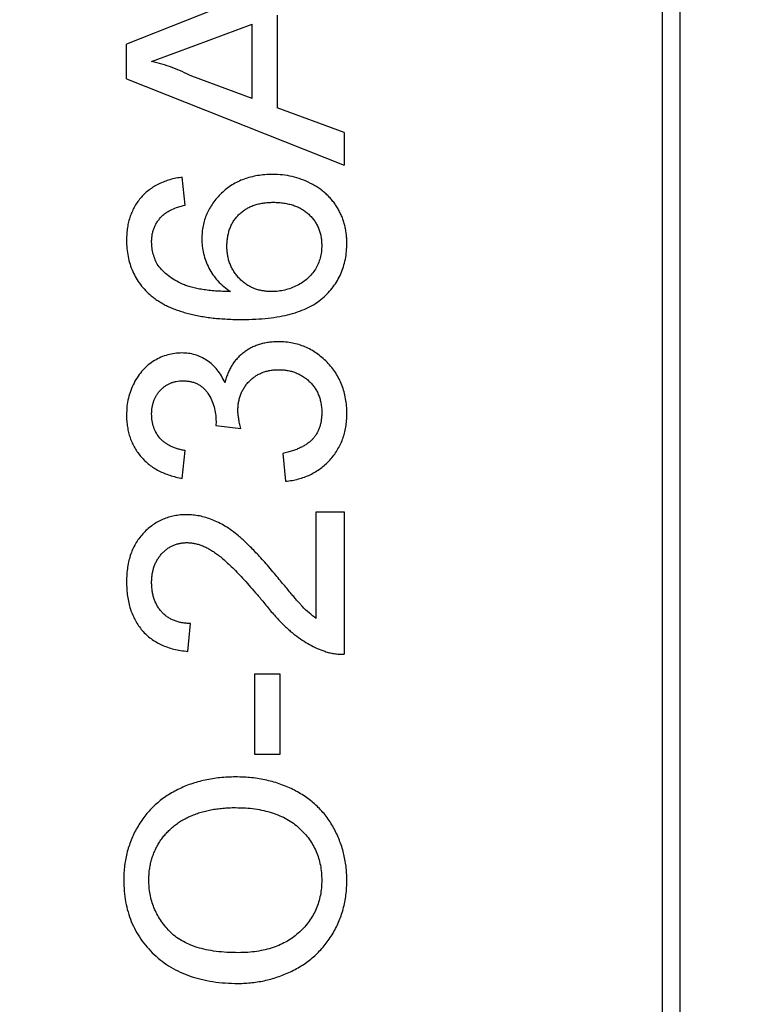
# Model space of a CAD drawing. Header units: millimetres. Extents: x 525 to 788, y 277 to 384.
# Tile 115 of 130: x 753.883 to 754.733, y 320.073 to 321.204. Entities that reach past the tile are written whole.
import ezdxf

# ---------------------------------------------------------------- set-up
doc = ezdxf.new("R2010")
doc.units = ezdxf.units.MM
doc.header["$LTSCALE"] = 5
doc.header["$PDMODE"] = 3
doc.header["$PDSIZE"] = 0.3125
doc.layers.get('0').update_dxf_attribs({"linetype": 'CONTINUOUS'})
doc.layers.get('Defpoints').update_dxf_attribs({"linetype": 'CONTINUOUS'})
doc.layers.add('dim', color=6, linetype='CONTINUOUS', lineweight=9)
doc.styles.add('Verdana', font='verdana.ttf', dxfattribs={"height": 3})
doc.dimstyles.new('aaaaaaaa 3.0', dxfattribs={"dimtxt": 3, "dimasz": 2.5, "dimexe": 1.25, "dimexo": 0.625, "dimtad": 1, "dimzin": 9, "dimdsep": 46, "dimtxsty": 'Verdana', "dimcen": 0, "dimazin": 0, "dimtfac": 1, "dimtofl": 0, "dimtmove": 0, "dimatfit": 3, "dimfxl": 1, "dimlwd": 25, "dimlwe": 25, "dimarcsym": 0})

# ---------------------------------------------------------------- blocks, each defined once
blk = doc.blocks.new('*D55')
at = {"layer": 'Defpoints', "color": 0}
for p in [(767.5081, 331.9082), (697.2861, 316.9379)]:
    blk.add_point(p, dxfattribs=at)
at = {"layer": 'dim', "color": 0, "lineweight": 25}
blk.add_line((785.4949, 335.7427), (769.9532, 332.4294), dxfattribs=at)
at = {"layer": 'dim', "color": 0}
blk.add_solid([(769.8663, 332.8369), (770.04, 332.0219), (767.5081, 331.9082)], dxfattribs=at)
at = {"layer": 'dim', "color": 0, "insert": (778.4472, 336.689), "char_height": 3, "attachment_point": 5, "rotation": 12.0345, "style": 'Verdana'}
blk.add_mtext('∅71.8', dxfattribs=at)

msp = doc.modelspace()

# ---------------------------------------------------------------- linework, layer by layer
at = {"linetype": 'Continuous'}
for p, q in [((754.622, 319.2155), (754.622, 322.0326)), ((754.6417, 322.0129), (754.6417, 319.2352)), ((754.2465, 321.2715), (754.0059, 321.176)), ((754.179, 321.2094), (754.179, 321.1029)), ((754.0845, 321.1745), (754.1502, 321.1988)), ((754.1502, 321.1135), (754.1502, 321.1988)), ((754.0059, 321.1363), (754.0059, 321.176)), ((754.0348, 321.1561), (754.0845, 321.1745)), ((754.0059, 321.1363), (754.2559, 321.037)), ((754.1502, 321.1135), (754.0809, 321.1391)), ((754.2559, 321.0744), (754.179, 321.1029)), ((754.2559, 321.0744), (754.2559, 321.037)), ((754.0732, 320.9911), (754.07, 321.0231)), ((754.1088, 320.7423), (754.1085, 320.7377)), ((754.1085, 320.7377), (754.1373, 320.7344)), ((754.07, 320.677), (754.0732, 320.709)), ((754.1854, 320.7058), (754.1886, 320.6738)), ((754.2239, 320.6385), (754.2559, 320.6385)), ((754.2239, 320.5162), (754.2239, 320.6385)), ((754.2559, 320.6385), (754.2559, 320.4751)), ((754.0764, 320.4783), (754.0796, 320.5103)), ((754.1534, 320.4526), (754.1822, 320.4526)), ((754.1534, 320.3597), (754.1534, 320.4526)), ((754.1822, 320.4526), (754.1822, 320.3597)), ((754.1822, 320.3597), (754.1534, 320.3597))]:
    msp.add_line(p, q, dxfattribs=at)
msp.add_arc((732.3971, 324.423), 35.9, 323.58286, 216.35846, dxfattribs=at)
for points, knots in [([(754.0809, 321.1391), (754.0772, 321.1409), (754.0698, 321.1447), (754.0583, 321.1493), (754.0467, 321.1533), (754.0387, 321.1552), (754.0348, 321.1561)], [0, 0, 0, 0, 0.253641, 0.504392, 0.752706, 1, 1, 1, 1]), ([(754.07, 321.0231), (754.0676, 321.0228), (754.0628, 321.0221), (754.0559, 321.0204), (754.0494, 321.0182), (754.0433, 321.0156), (754.0375, 321.0125), (754.0322, 321.0089), (754.0273, 321.0048), (754.0229, 321.0002), (754.0189, 320.9953), (754.0154, 320.9899), (754.0125, 320.9842), (754.0101, 320.9783), (754.0082, 320.9719), (754.0069, 320.9652), (754.0061, 320.9582), (754.006, 320.9534), (754.0059, 320.951)], [0, 0, 0, 0, 0.069378, 0.13591, 0.19967, 0.262041, 0.322478, 0.382562, 0.441818, 0.501503, 0.561186, 0.620492, 0.680049, 0.740216, 0.801792, 0.865428, 0.931501, 1, 1, 1, 1]), ([(754.1736, 321.0263), (754.1707, 321.0263), (754.1649, 321.0261), (754.1566, 321.0251), (754.1486, 321.0234), (754.141, 321.0211), (754.1339, 321.0181), (754.1271, 321.0143), (754.1209, 321.0099), (754.115, 321.0049), (754.1098, 320.9993), (754.1051, 320.9935), (754.1013, 320.9874), (754.098, 320.981), (754.0956, 320.9742), (754.0937, 320.9672), (754.0927, 320.9599), (754.0925, 320.955), (754.0925, 320.9525)], [0, 0, 0, 0, 0.071551, 0.140264, 0.20629, 0.270509, 0.333487, 0.396023, 0.458476, 0.521621, 0.584324, 0.64481, 0.703748, 0.761848, 0.820137, 0.878797, 0.938653, 1, 1, 1, 1]), ([(754.2591, 320.9473), (754.2591, 320.9492), (754.2591, 320.9529), (754.2585, 320.9584), (754.2577, 320.9637), (754.2565, 320.9688), (754.255, 320.9739), (754.2531, 320.9787), (754.2509, 320.9834), (754.2484, 320.988), (754.2456, 320.9923), (754.2424, 320.9965), (754.239, 321.0003), (754.2353, 321.004), (754.2312, 321.0074), (754.2269, 321.0105), (754.2223, 321.0135), (754.2157, 321.017), (754.2071, 321.0208), (754.1963, 321.024), (754.1851, 321.026), (754.1775, 321.0262), (754.1736, 321.0263)], [0, 0, 0, 0, 0.04305, 0.085107, 0.126357, 0.166993, 0.207109, 0.24664, 0.28652, 0.326415, 0.36638, 0.405879, 0.445893, 0.485834, 0.526224, 0.567186, 0.609181, 0.65199, 0.738367, 0.82456, 0.911101, 1, 1, 1, 1]), ([(754.0476, 320.9795), (754.0491, 320.9807), (754.0523, 320.9833), (754.0583, 320.9864), (754.0653, 320.9891), (754.0705, 320.9904), (754.0732, 320.9911)], [0, 0, 0, 0, 0.203796, 0.435669, 0.700198, 1, 1, 1, 1]), ([(754.1213, 320.9436), (754.1213, 320.9455), (754.1214, 320.9492), (754.1221, 320.9547), (754.1232, 320.9598), (754.1248, 320.9646), (754.1268, 320.9691), (754.1292, 320.9733), (754.1322, 320.9772), (754.1355, 320.9807), (754.1392, 320.984), (754.1433, 320.9867), (754.1477, 320.9891), (754.1525, 320.991), (754.1575, 320.9925), (754.1629, 320.9935), (754.1687, 320.9942), (754.1726, 320.9943), (754.1746, 320.9943)], [0, 0, 0, 0, 0.068621, 0.134135, 0.196906, 0.257593, 0.316292, 0.374274, 0.432266, 0.490992, 0.549848, 0.608746, 0.668762, 0.729755, 0.792561, 0.858748, 0.927771, 1, 1, 1, 1]), ([(754.1746, 320.9943), (754.1767, 320.9943), (754.1808, 320.9942), (754.1867, 320.9935), (754.1923, 320.9924), (754.1976, 320.9909), (754.2026, 320.9891), (754.2072, 320.9866), (754.2114, 320.9838), (754.2154, 320.9806), (754.2189, 320.977), (754.2219, 320.9732), (754.2245, 320.9691), (754.2266, 320.9647), (754.2283, 320.9601), (754.2294, 320.9552), (754.2301, 320.9501), (754.2302, 320.9466), (754.2303, 320.9449)], [0, 0, 0, 0, 0.074682, 0.146166, 0.213739, 0.278948, 0.342272, 0.403709, 0.464492, 0.524742, 0.584281, 0.642941, 0.7001, 0.757252, 0.815617, 0.875146, 0.936035, 1, 1, 1, 1]), ([(754.0348, 320.9489), (754.0348, 320.9504), (754.0349, 320.9533), (754.0355, 320.9576), (754.0365, 320.9617), (754.0379, 320.9657), (754.0397, 320.9694), (754.0419, 320.973), (754.0446, 320.9764), (754.0466, 320.9785), (754.0476, 320.9795)], [0, 0, 0, 0, 0.130542, 0.257778, 0.381454, 0.502887, 0.624788, 0.747182, 0.871455, 1, 1, 1, 1]), ([(754.0059, 320.951), (754.006, 320.9477), (754.0062, 320.9413), (754.0075, 320.9319), (754.0098, 320.9231), (754.0129, 320.9148), (754.0169, 320.907), (754.0218, 320.8997), (754.0276, 320.8929), (754.0321, 320.8889), (754.0343, 320.8869)], [0, 0, 0, 0, 0.135552, 0.264618, 0.390122, 0.511896, 0.631472, 0.752381, 0.874375, 1, 1, 1, 1]), ([(754.0422, 320.9216), (754.041, 320.9237), (754.0388, 320.9279), (754.0365, 320.9347), (754.035, 320.9417), (754.0349, 320.9465), (754.0348, 320.9489)], [0, 0, 0, 0, 0.252881, 0.500905, 0.747416, 1, 1, 1, 1]), ([(754.0925, 320.9525), (754.0926, 320.9496), (754.0927, 320.9438), (754.0943, 320.9352), (754.0969, 320.9268), (754.1004, 320.9187), (754.105, 320.911), (754.1108, 320.9038), (754.1176, 320.8973), (754.1228, 320.8936), (754.1254, 320.8917)], [0, 0, 0, 0, 0.121098, 0.240358, 0.361683, 0.48458, 0.609222, 0.734771, 0.86451, 1, 1, 1, 1]), ([(754.1729, 320.8917), (754.1711, 320.8918), (754.1674, 320.8919), (754.162, 320.8926), (754.1569, 320.8937), (754.152, 320.8954), (754.1475, 320.8976), (754.1432, 320.9001), (754.1392, 320.9032), (754.1355, 320.9067), (754.1322, 320.9106), (754.1293, 320.9147), (754.1268, 320.919), (754.1248, 320.9236), (754.1232, 320.9283), (754.1221, 320.9332), (754.1214, 320.9383), (754.1213, 320.9418), (754.1213, 320.9436)], [0, 0, 0, 0, 0.06911, 0.135044, 0.198335, 0.260937, 0.321881, 0.382447, 0.44343, 0.506089, 0.568915, 0.629785, 0.690262, 0.750438, 0.810914, 0.872282, 0.935188, 1, 1, 1, 1]), ([(754.1389, 320.8597), (754.144, 320.8597), (754.154, 320.8599), (754.1684, 320.861), (754.1817, 320.8629), (754.1938, 320.8655), (754.2049, 320.869), (754.2147, 320.8732), (754.2235, 320.8781), (754.2312, 320.8839), (754.2378, 320.8903), (754.2435, 320.8971), (754.2484, 320.9043), (754.2523, 320.9121), (754.2553, 320.9203), (754.2576, 320.9289), (754.2589, 320.938), (754.259, 320.9442), (754.2591, 320.9473)], [0, 0, 0, 0, 0.091739, 0.17719, 0.25635, 0.329875, 0.398022, 0.461309, 0.520724, 0.576877, 0.630821, 0.68349, 0.734854, 0.786088, 0.837463, 0.889867, 0.943843, 1, 1, 1, 1]), ([(754.2303, 320.9449), (754.2302, 320.9423), (754.23, 320.9374), (754.2287, 320.9303), (754.2264, 320.9237), (754.2232, 320.9175), (754.2191, 320.9118), (754.2142, 320.9068), (754.2085, 320.9023), (754.202, 320.8986), (754.1951, 320.8956), (754.1878, 320.8933), (754.1804, 320.892), (754.1755, 320.8918), (754.1729, 320.8917)], [0, 0, 0, 0, 0.086177, 0.168507, 0.247942, 0.327194, 0.406461, 0.486356, 0.568492, 0.65485, 0.742427, 0.828778, 0.913823, 1, 1, 1, 1]), ([(754.1254, 320.8917), (754.1224, 320.8918), (754.1167, 320.8919), (754.1083, 320.8923), (754.1006, 320.8931), (754.0934, 320.894), (754.0868, 320.8952), (754.0807, 320.8966), (754.0752, 320.8983), (754.0688, 320.9009), (754.0617, 320.9046), (754.054, 320.9096), (754.0475, 320.9152), (754.0439, 320.9195), (754.0422, 320.9216)], [0, 0, 0, 0, 0.09722, 0.188542, 0.273574, 0.352344, 0.425604, 0.493546, 0.555893, 0.61298, 0.719213, 0.818107, 0.911391, 1, 1, 1, 1]), ([(754.0343, 320.8869), (754.0357, 320.8858), (754.0385, 320.8835), (754.0431, 320.8805), (754.048, 320.8776), (754.0531, 320.8749), (754.0586, 320.8725), (754.0644, 320.8703), (754.0705, 320.8682), (754.0769, 320.8664), (754.0836, 320.8648), (754.0906, 320.8635), (754.0979, 320.8623), (754.1055, 320.8613), (754.1134, 320.8606), (754.1216, 320.8601), (754.1302, 320.8597), (754.136, 320.8597), (754.1389, 320.8597)], [0, 0, 0, 0, 0.048933, 0.098371, 0.149761, 0.202433, 0.256773, 0.312762, 0.371285, 0.431308, 0.493952, 0.558337, 0.625616, 0.695269, 0.767436, 0.842146, 0.919966, 1, 1, 1, 1]), ([(754.1807, 320.834), (754.1787, 320.834), (754.1748, 320.8339), (754.1692, 320.8333), (754.1637, 320.8324), (754.1585, 320.831), (754.1536, 320.8292), (754.1489, 320.827), (754.1444, 320.8245), (754.1403, 320.8216), (754.1364, 320.8183), (754.1329, 320.8148), (754.1297, 320.8109), (754.1268, 320.8067), (754.1244, 320.8022), (754.1222, 320.7975), (754.1204, 320.7924), (754.1195, 320.7889), (754.1191, 320.7871)], [0, 0, 0, 0, 0.070108, 0.138175, 0.203289, 0.267091, 0.329085, 0.389925, 0.450025, 0.510493, 0.570328, 0.62995, 0.689026, 0.748814, 0.809142, 0.871062, 0.934172, 1, 1, 1, 1]), ([(754.2591, 320.7515), (754.2591, 320.7545), (754.2589, 320.7602), (754.2579, 320.7686), (754.2561, 320.7766), (754.2536, 320.7842), (754.2503, 320.7915), (754.2464, 320.7983), (754.2418, 320.8048), (754.2364, 320.8107), (754.2306, 320.8161), (754.2244, 320.8209), (754.2179, 320.825), (754.211, 320.8283), (754.2039, 320.8309), (754.1965, 320.8327), (754.1887, 320.8338), (754.1834, 320.834), (754.1807, 320.834)], [0, 0, 0, 0, 0.069015, 0.135342, 0.199583, 0.262263, 0.32436, 0.38614, 0.448257, 0.511612, 0.574624, 0.635867, 0.696225, 0.755624, 0.81508, 0.875195, 0.936497, 1, 1, 1, 1]), ([(754.0695, 320.8212), (754.0667, 320.8211), (754.0613, 320.8209), (754.0532, 320.8192), (754.0454, 320.8163), (754.0378, 320.8125), (754.0308, 320.8076), (754.0245, 320.8016), (754.019, 320.7946), (754.0144, 320.7867), (754.0106, 320.7782), (754.0079, 320.7692), (754.0062, 320.7598), (754.006, 320.7534), (754.0059, 320.7501)], [0, 0, 0, 0, 0.077471, 0.154469, 0.232146, 0.311615, 0.392547, 0.473567, 0.556451, 0.642863, 0.73087, 0.818992, 0.907946, 1, 1, 1, 1]), ([(754.1191, 320.7871), (754.1177, 320.7898), (754.1152, 320.795), (754.1103, 320.8019), (754.1047, 320.8079), (754.0985, 320.8127), (754.0918, 320.8165), (754.0847, 320.8193), (754.0772, 320.8209), (754.0721, 320.8211), (754.0695, 320.8212)], [0, 0, 0, 0, 0.140068, 0.272449, 0.398481, 0.520934, 0.64145, 0.759213, 0.878049, 1, 1, 1, 1]), ([(754.1339, 320.7551), (754.134, 320.7568), (754.134, 320.76), (754.1346, 320.7648), (754.1357, 320.7694), (754.1372, 320.7737), (754.139, 320.7779), (754.1413, 320.7817), (754.1439, 320.7854), (754.1471, 320.7888), (754.1504, 320.7919), (754.1541, 320.7946), (754.1579, 320.7969), (754.162, 320.7987), (754.1663, 320.8002), (754.1708, 320.8013), (754.1756, 320.8019), (754.1788, 320.8019), (754.1805, 320.802)], [0, 0, 0, 0, 0.067727, 0.132527, 0.195728, 0.257147, 0.318027, 0.378381, 0.439429, 0.501703, 0.563977, 0.624883, 0.685237, 0.745501, 0.806278, 0.86882, 0.932949, 1, 1, 1, 1]), ([(754.1805, 320.802), (754.1822, 320.8019), (754.1856, 320.8019), (754.1906, 320.8012), (754.1954, 320.8002), (754.1999, 320.7987), (754.2043, 320.7968), (754.2084, 320.7945), (754.2123, 320.7917), (754.216, 320.7886), (754.2194, 320.7851), (754.2223, 320.7813), (754.2248, 320.7772), (754.2268, 320.7728), (754.2284, 320.7682), (754.2294, 320.7633), (754.2302, 320.7581), (754.2303, 320.7545), (754.2303, 320.7527)], [0, 0, 0, 0, 0.066279, 0.129867, 0.191826, 0.252649, 0.312524, 0.3724, 0.43318, 0.49507, 0.556777, 0.61766, 0.677947, 0.738349, 0.80038, 0.864342, 0.930539, 1, 1, 1, 1]), ([(754.0348, 320.7511), (754.0348, 320.7525), (754.0348, 320.7552), (754.0354, 320.7591), (754.0362, 320.7628), (754.0373, 320.7663), (754.0386, 320.7697), (754.0405, 320.7728), (754.0425, 320.7758), (754.0449, 320.7785), (754.0475, 320.781), (754.0503, 320.7832), (754.0533, 320.7851), (754.0564, 320.7866), (754.0597, 320.7877), (754.0631, 320.7886), (754.0668, 320.7891), (754.0693, 320.7891), (754.0705, 320.7892)], [0, 0, 0, 0, 0.070225, 0.137525, 0.20232, 0.265117, 0.327263, 0.388195, 0.449683, 0.512159, 0.573897, 0.634322, 0.693923, 0.752869, 0.811878, 0.872696, 0.934907, 1, 1, 1, 1]), ([(754.0705, 320.7892), (754.0721, 320.7891), (754.0752, 320.7891), (754.0796, 320.7883), (754.0837, 320.7873), (754.0875, 320.7856), (754.0911, 320.7837), (754.0942, 320.7811), (754.0971, 320.7782), (754.1003, 320.7736), (754.1038, 320.7674), (754.1067, 320.7594), (754.1085, 320.751), (754.1087, 320.7452), (754.1088, 320.7423)], [0, 0, 0, 0, 0.069221, 0.13478, 0.197243, 0.257235, 0.316552, 0.375152, 0.434982, 0.49708, 0.621565, 0.745395, 0.870211, 1, 1, 1, 1]), ([(754.0059, 320.7501), (754.006, 320.7477), (754.006, 320.7431), (754.0069, 320.7363), (754.0082, 320.7298), (754.01, 320.7236), (754.0124, 320.7177), (754.0153, 320.7121), (754.0187, 320.7067), (754.0226, 320.7018), (754.0271, 320.6971), (754.0319, 320.6929), (754.0372, 320.6891), (754.0429, 320.6858), (754.0491, 320.6829), (754.0557, 320.6805), (754.0627, 320.6785), (754.0676, 320.6775), (754.07, 320.677)], [0, 0, 0, 0, 0.06619, 0.129966, 0.192161, 0.252419, 0.312006, 0.370545, 0.429626, 0.489413, 0.549139, 0.609336, 0.669871, 0.731668, 0.795042, 0.860657, 0.928964, 1, 1, 1, 1]), ([(754.0732, 320.709), (754.0717, 320.7093), (754.0686, 320.7099), (754.0643, 320.711), (754.0602, 320.7125), (754.0564, 320.7141), (754.053, 320.716), (754.0498, 320.7182), (754.0469, 320.7206), (754.0435, 320.7241), (754.04, 320.7291), (754.0369, 320.7358), (754.0351, 320.7432), (754.0349, 320.7484), (754.0348, 320.7511)], [0, 0, 0, 0, 0.075449, 0.147124, 0.215651, 0.280915, 0.343656, 0.40441, 0.463763, 0.522348, 0.637716, 0.753205, 0.872203, 1, 1, 1, 1]), ([(754.1373, 320.7344), (754.1368, 320.7364), (754.1358, 320.7401), (754.1348, 320.7456), (754.1341, 320.7505), (754.134, 320.7536), (754.1339, 320.7551)], [0, 0, 0, 0, 0.291728, 0.555599, 0.790597, 1, 1, 1, 1]), ([(754.2303, 320.7527), (754.2303, 320.7511), (754.2302, 320.7481), (754.2297, 320.7437), (754.2289, 320.7395), (754.2277, 320.7356), (754.2263, 320.7319), (754.2244, 320.7284), (754.2223, 320.7252), (754.2198, 320.7222), (754.2169, 320.7194), (754.2136, 320.7169), (754.21, 320.7145), (754.2058, 320.7124), (754.2014, 320.7103), (754.1964, 320.7087), (754.1911, 320.7071), (754.1873, 320.7063), (754.1854, 320.7058)], [0, 0, 0, 0, 0.065037, 0.126942, 0.18616, 0.243, 0.298554, 0.352952, 0.406844, 0.460451, 0.515815, 0.573563, 0.634248, 0.698644, 0.766845, 0.84024, 0.917434, 1, 1, 1, 1]), ([(754.1886, 320.6738), (754.1912, 320.6741), (754.1962, 320.6747), (754.2035, 320.6763), (754.2104, 320.6785), (754.217, 320.6812), (754.2232, 320.6846), (754.229, 320.6885), (754.2345, 320.693), (754.2396, 320.698), (754.2442, 320.7035), (754.2481, 320.7093), (754.2516, 320.7155), (754.2543, 320.7221), (754.2565, 320.7289), (754.258, 320.7362), (754.259, 320.7438), (754.2591, 320.7489), (754.2591, 320.7515)], [0, 0, 0, 0, 0.06621, 0.130283, 0.192653, 0.253959, 0.314396, 0.374474, 0.435194, 0.497133, 0.55901, 0.619569, 0.680213, 0.741519, 0.803066, 0.866536, 0.932206, 1, 1, 1, 1]), ([(754.0749, 320.6353), (754.0725, 320.6353), (754.0678, 320.6352), (754.0609, 320.6341), (754.0543, 320.6325), (754.0479, 320.6303), (754.0419, 320.6273), (754.0362, 320.6237), (754.0307, 320.6195), (754.0257, 320.6146), (754.021, 320.6093), (754.017, 320.6034), (754.0135, 320.597), (754.0107, 320.5902), (754.0086, 320.5829), (754.0071, 320.5751), (754.0061, 320.5669), (754.006, 320.5613), (754.0059, 320.5584)], [0, 0, 0, 0, 0.062204, 0.121961, 0.180582, 0.238328, 0.295655, 0.35362, 0.412672, 0.473423, 0.534937, 0.59611, 0.657906, 0.721385, 0.786661, 0.854461, 0.925288, 1, 1, 1, 1]), ([(754.1775, 320.566), (754.1753, 320.5685), (754.1711, 320.5735), (754.1649, 320.5806), (754.159, 320.5871), (754.1535, 320.593), (754.1483, 320.5983), (754.1435, 320.6031), (754.139, 320.6072), (754.1335, 320.6119), (754.127, 320.617), (754.1193, 320.6222), (754.1118, 320.6264), (754.1044, 320.6297), (754.0971, 320.6322), (754.0898, 320.634), (754.0824, 320.6351), (754.0774, 320.6352), (754.0749, 320.6353)], [0, 0, 0, 0, 0.078772, 0.152499, 0.22116, 0.284249, 0.342325, 0.395144, 0.443024, 0.48574, 0.563808, 0.635939, 0.703173, 0.765317, 0.825174, 0.883982, 0.942055, 1, 1, 1, 1]), ([(754.0348, 320.5577), (754.0348, 320.5593), (754.0349, 320.5626), (754.0355, 320.5673), (754.0364, 320.5718), (754.0376, 320.5761), (754.0393, 320.5801), (754.0413, 320.5838), (754.0437, 320.5874), (754.0464, 320.5907), (754.0494, 320.5936), (754.0526, 320.5962), (754.0559, 320.5984), (754.0595, 320.6001), (754.0632, 320.6016), (754.067, 320.6025), (754.0711, 320.6032), (754.0738, 320.6032), (754.0752, 320.6033)], [0, 0, 0, 0, 0.072768, 0.142276, 0.209684, 0.274754, 0.337633, 0.400409, 0.462943, 0.525478, 0.587279, 0.646809, 0.705678, 0.763157, 0.820579, 0.878826, 0.938238, 1, 1, 1, 1]), ([(754.0752, 320.6033), (754.0767, 320.6032), (754.0795, 320.6032), (754.0839, 320.6025), (754.0882, 320.6014), (754.0926, 320.5999), (754.0971, 320.598), (754.1015, 320.5957), (754.106, 320.5929), (754.1107, 320.5896), (754.1156, 320.5857), (754.1208, 320.581), (754.1266, 320.5756), (754.1328, 320.5693), (754.1396, 320.5622), (754.1468, 320.5542), (754.1545, 320.5455), (754.1597, 320.5393), (754.1624, 320.5361)], [0, 0, 0, 0, 0.037641, 0.076115, 0.115705, 0.156832, 0.199233, 0.243549, 0.290206, 0.339418, 0.39358, 0.455626, 0.525716, 0.603913, 0.690583, 0.785474, 0.88859, 1, 1, 1, 1]), ([(754.0059, 320.5584), (754.006, 320.5555), (754.0061, 320.5499), (754.007, 320.5418), (754.0084, 320.5341), (754.0103, 320.5268), (754.0129, 320.52), (754.016, 320.5136), (754.0197, 320.5077), (754.0239, 320.5022), (754.0287, 320.4973), (754.034, 320.4928), (754.0398, 320.4891), (754.0461, 320.4857), (754.053, 320.483), (754.0603, 320.4808), (754.0682, 320.4792), (754.0736, 320.4786), (754.0764, 320.4783)], [0, 0, 0, 0, 0.071792, 0.140555, 0.205817, 0.268413, 0.329356, 0.388654, 0.446516, 0.504513, 0.56178, 0.619263, 0.67745, 0.737131, 0.798527, 0.862507, 0.929325, 1, 1, 1, 1]), ([(754.0796, 320.5103), (754.0779, 320.5104), (754.0746, 320.5105), (754.0697, 320.5111), (754.0652, 320.5121), (754.0609, 320.5136), (754.0569, 320.5154), (754.0531, 320.5176), (754.0497, 320.5203), (754.0466, 320.5233), (754.0438, 320.5266), (754.0414, 320.5303), (754.0393, 320.5342), (754.0377, 320.5384), (754.0363, 320.5429), (754.0355, 320.5476), (754.0349, 320.5525), (754.0348, 320.5559), (754.0348, 320.5577)], [0, 0, 0, 0, 0.069369, 0.135761, 0.199199, 0.260205, 0.319176, 0.377657, 0.43622, 0.494827, 0.554142, 0.613488, 0.672744, 0.7343, 0.79663, 0.861642, 0.929304, 1, 1, 1, 1]), ([(754.2239, 320.5162), (754.2211, 320.5183), (754.2154, 320.5225), (754.2096, 320.5282), (754.2055, 320.5327), (754.2028, 320.5357), (754.1997, 320.5393), (754.1961, 320.5435), (754.1921, 320.5483), (754.1876, 320.5536), (754.1827, 320.5596), (754.1793, 320.5638), (754.1775, 320.566)], [0, 0, 0, 0, 0.149667, 0.311692, 0.359505, 0.418777, 0.488545, 0.568746, 0.660505, 0.76317, 0.8758, 1, 1, 1, 1]), ([(754.1624, 320.5361), (754.1641, 320.534), (754.1673, 320.5299), (754.1722, 320.524), (754.1771, 320.5186), (754.1817, 320.5135), (754.1863, 320.5089), (754.1908, 320.5046), (754.1951, 320.5008), (754.2007, 320.4962), (754.2076, 320.4912), (754.2162, 320.486), (754.2248, 320.4816), (754.2308, 320.4795), (754.2337, 320.4784)], [0, 0, 0, 0, 0.086187, 0.168359, 0.246159, 0.320445, 0.3905, 0.456762, 0.519315, 0.577843, 0.689314, 0.795593, 0.899612, 1, 1, 1, 1]), ([(754.2337, 320.4784), (754.2355, 320.4778), (754.239, 320.4767), (754.2446, 320.4757), (754.2502, 320.475), (754.254, 320.4751), (754.2559, 320.4751)], [0, 0, 0, 0, 0.249593, 0.49556, 0.747357, 1, 1, 1, 1]), ([(754.1313, 320.334), (754.1283, 320.334), (754.1222, 320.3339), (754.1133, 320.3332), (754.1046, 320.332), (754.0962, 320.3305), (754.088, 320.3285), (754.08, 320.326), (754.0723, 320.323), (754.0649, 320.3196), (754.0577, 320.3158), (754.051, 320.3116), (754.0447, 320.3069), (754.0387, 320.3019), (754.0332, 320.2964), (754.0281, 320.2905), (754.0233, 320.2842), (754.0191, 320.2775), (754.0152, 320.2705), (754.0118, 320.2633), (754.0091, 320.2559), (754.0067, 320.2482), (754.0049, 320.2404), (754.0036, 320.2323), (754.0029, 320.224), (754.0028, 320.2184), (754.0027, 320.2156)], [0, 0, 0, 0, 0.046666, 0.092161, 0.136649, 0.180448, 0.223293, 0.265781, 0.307491, 0.349241, 0.390297, 0.430963, 0.470884, 0.510312, 0.549967, 0.589534, 0.629402, 0.66999, 0.710719, 0.750975, 0.79155, 0.832033, 0.873092, 0.914413, 0.956901, 1, 1, 1, 1]), ([(754.2591, 320.2154), (754.2591, 320.2181), (754.259, 320.2234), (754.2583, 320.2313), (754.257, 320.239), (754.2554, 320.2467), (754.2533, 320.2541), (754.2506, 320.2615), (754.2475, 320.2686), (754.2439, 320.2757), (754.2399, 320.2825), (754.2354, 320.2889), (754.2304, 320.2949), (754.225, 320.3005), (754.2191, 320.3057), (754.2128, 320.3105), (754.206, 320.3149), (754.1988, 320.3189), (754.1912, 320.3224), (754.1834, 320.3256), (754.1753, 320.3282), (754.167, 320.3303), (754.1584, 320.332), (754.1496, 320.3332), (754.1406, 320.3339), (754.1344, 320.334), (754.1313, 320.334)], [0, 0, 0, 0, 0.040917, 0.081206, 0.121044, 0.160801, 0.20044, 0.240141, 0.27998, 0.320332, 0.360792, 0.400579, 0.440342, 0.480112, 0.519955, 0.560443, 0.601634, 0.64374, 0.686389, 0.729297, 0.772543, 0.816374, 0.860888, 0.906038, 0.95244, 1, 1, 1, 1]), ([(754.0316, 320.2158), (754.0316, 320.2178), (754.0317, 320.2217), (754.0322, 320.2275), (754.0333, 320.2332), (754.0346, 320.2387), (754.0363, 320.2441), (754.0385, 320.2493), (754.041, 320.2544), (754.0439, 320.2593), (754.0471, 320.264), (754.0507, 320.2684), (754.0546, 320.2725), (754.0587, 320.2764), (754.0633, 320.2799), (754.0681, 320.2832), (754.0732, 320.2861), (754.0787, 320.2888), (754.0844, 320.2911), (754.0903, 320.2932), (754.0966, 320.2949), (754.103, 320.2964), (754.1097, 320.2974), (754.1166, 320.2982), (754.1238, 320.2987), (754.1286, 320.2988), (754.1311, 320.2988)], [0, 0, 0, 0, 0.040902, 0.080929, 0.120351, 0.15926, 0.197827, 0.236487, 0.275201, 0.314321, 0.35358, 0.392422, 0.431063, 0.469956, 0.509123, 0.548949, 0.589428, 0.631064, 0.673423, 0.71666, 0.760829, 0.805914, 0.852562, 0.900248, 0.949148, 1, 1, 1, 1]), ([(754.1311, 320.2988), (754.1349, 320.2987), (754.1424, 320.2986), (754.1533, 320.2975), (754.1635, 320.2956), (754.1731, 320.2931), (754.182, 320.2897), (754.1902, 320.2858), (754.1977, 320.2809), (754.2045, 320.2754), (754.2105, 320.2693), (754.2159, 320.2628), (754.2203, 320.2558), (754.224, 320.2485), (754.2268, 320.2408), (754.2288, 320.2326), (754.2301, 320.2241), (754.2302, 320.2183), (754.2303, 320.2153)], [0, 0, 0, 0, 0.078848, 0.153586, 0.224629, 0.292039, 0.356569, 0.418787, 0.479523, 0.53946, 0.598338, 0.655333, 0.711417, 0.767044, 0.823194, 0.880455, 0.938945, 1, 1, 1, 1]), ([(754.0027, 320.2156), (754.0028, 320.2113), (754.003, 320.2029), (754.0047, 320.1907), (754.0074, 320.179), (754.0112, 320.1679), (754.0162, 320.1575), (754.0222, 320.1476), (754.0294, 320.1384), (754.0375, 320.1298), (754.0467, 320.1221), (754.0567, 320.1152), (754.0676, 320.1096), (754.0793, 320.1049), (754.0919, 320.1013), (754.1052, 320.0987), (754.1195, 320.0971), (754.1292, 320.0969), (754.1342, 320.0968)], [0, 0, 0, 0, 0.064217, 0.125675, 0.185372, 0.243705, 0.301102, 0.358698, 0.416748, 0.476136, 0.536238, 0.596504, 0.657597, 0.72047, 0.7855, 0.853425, 0.924774, 1, 1, 1, 1]), ([(754.1346, 320.1321), (754.1302, 320.1322), (754.1215, 320.1323), (754.1091, 320.1335), (754.0977, 320.1353), (754.0872, 320.138), (754.0777, 320.1415), (754.0692, 320.1457), (754.0617, 320.1507), (754.0553, 320.1566), (754.0497, 320.163), (754.0449, 320.1697), (754.0407, 320.1766), (754.0373, 320.1838), (754.0348, 320.1914), (754.033, 320.1993), (754.0317, 320.2074), (754.0316, 320.213), (754.0316, 320.2158)], [0, 0, 0, 0, 0.089205, 0.171739, 0.248642, 0.320139, 0.386883, 0.449375, 0.509078, 0.566551, 0.622419, 0.676991, 0.730399, 0.783241, 0.835952, 0.889618, 0.944057, 1, 1, 1, 1]), ([(754.1342, 320.0968), (754.1369, 320.0969), (754.1423, 320.0969), (754.1503, 320.0977), (754.1582, 320.0988), (754.166, 320.1003), (754.1737, 320.1023), (754.1813, 320.1048), (754.1888, 320.1076), (754.1961, 320.111), (754.2032, 320.1147), (754.2099, 320.1189), (754.2163, 320.1235), (754.2223, 320.1286), (754.2279, 320.134), (754.2331, 320.1399), (754.2379, 320.1461), (754.2423, 320.1528), (754.2463, 320.1598), (754.2497, 320.1671), (754.2526, 320.1746), (754.255, 320.1823), (754.2569, 320.1903), (754.2582, 320.1985), (754.259, 320.2069), (754.2591, 320.2126), (754.2591, 320.2154)], [0, 0, 0, 0, 0.042093, 0.083554, 0.124992, 0.166052, 0.207381, 0.248618, 0.290057, 0.332021, 0.373735, 0.415036, 0.455409, 0.495952, 0.536368, 0.57703, 0.617971, 0.659396, 0.701152, 0.742753, 0.784285, 0.826186, 0.868591, 0.911466, 0.955303, 1, 1, 1, 1]), ([(754.2303, 320.2153), (754.2302, 320.2124), (754.2301, 320.2066), (754.2288, 320.1982), (754.2268, 320.1902), (754.224, 320.1825), (754.2204, 320.1752), (754.216, 320.1683), (754.2108, 320.1618), (754.2048, 320.1557), (754.1981, 320.1501), (754.1908, 320.1453), (754.1828, 320.1412), (754.1744, 320.1378), (754.1652, 320.1353), (754.1555, 320.1335), (754.1453, 320.1323), (754.1382, 320.1322), (754.1346, 320.1321)], [0, 0, 0, 0, 0.061577, 0.120881, 0.178852, 0.235792, 0.292697, 0.349742, 0.408261, 0.468412, 0.529574, 0.5907, 0.652798, 0.7167, 0.782799, 0.851875, 0.924036, 1, 1, 1, 1])]:
    msp.add_open_spline(points, degree=3, knots=knots, dxfattribs=at)

# ---------------------------------------------------------------- dimensions: what is measured, and where the dimension line sits
at = {"layer": 'dim'}
dim = msp.add_diameter_dim_2p(p1=(697.2861, 316.9379), p2=(767.5081, 331.9082), dimstyle='aaaaaaaa 3.0', dxfattribs=at)
dim.commit()
dim.dimension.update_dxf_attribs({"geometry": '*D55', "text_midpoint": (777.7194, 334.0851), "dimtype": 163})

doc.saveas('drawing.dxf')
